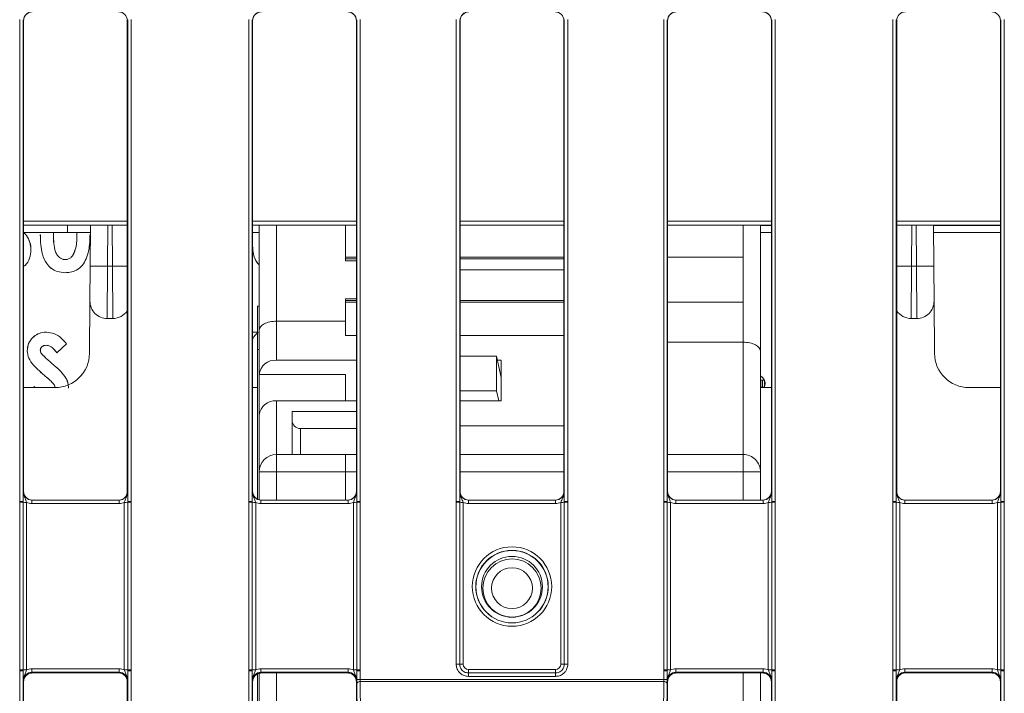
# Model space of a CAD drawing. Header units: millimetres. Extents: x 0 to 2100, y 0 to 1485.
# Tile 22 of 123: x 399 to 471, y 459 to 507. Entities that reach past the tile are written whole.
import ezdxf

# ---------------------------------------------------------------- set-up
doc = ezdxf.new("R2010")
doc.units = ezdxf.units.MM
doc.header["$LTSCALE"] = 5

msp = doc.modelspace()

# ---------------------------------------------------------------- linework, layer by layer
at = {"color": 7, "linetype": 'Continuous', "lineweight": 15}
for p, q in [((399.396, 472.569), (399.396, 507.42)), ((399.646, 507.418), (399.646, 472.567)), ((399.676, 507.357), (399.646, 507.418)), ((399.676, 507.357), (399.676, 473.291)), ((407.207, 507.418), (407.176, 507.357)), ((407.176, 507.357), (407.176, 473.291)), ((407.207, 472.567), (407.207, 507.418)), ((407.457, 507.42), (407.457, 472.569)), ((415.958, 472.569), (415.958, 507.42)), ((416.208, 507.418), (416.208, 472.567)), ((416.239, 507.357), (416.208, 507.418)), ((416.239, 507.357), (416.239, 473.291)), ((423.769, 507.418), (423.739, 507.357)), ((423.739, 473.291), (423.739, 507.357)), ((423.769, 472.567), (423.769, 507.418)), ((424.019, 507.42), (424.019, 472.569)), ((430.958, 472.569), (430.958, 507.42)), ((431.208, 507.418), (431.208, 472.567)), ((431.239, 507.357), (431.208, 507.418)), ((431.239, 507.357), (431.239, 473.291)), ((438.769, 507.418), (438.739, 507.357)), ((438.739, 473.291), (438.739, 507.357)), ((438.769, 472.567), (438.769, 507.418)), ((439.019, 507.42), (439.019, 472.569)), ((445.958, 472.569), (445.958, 507.42)), ((446.208, 507.418), (446.208, 472.567)), ((446.239, 507.357), (446.208, 507.418)), ((446.239, 507.357), (446.239, 473.291)), ((453.769, 507.418), (453.739, 507.357)), ((453.739, 473.291), (453.739, 507.357)), ((453.769, 472.567), (453.769, 507.418)), ((454.019, 507.42), (454.019, 472.569)), ((462.521, 472.569), (462.521, 507.42)), ((462.771, 507.418), (462.771, 472.567)), ((462.801, 507.357), (462.771, 507.418)), ((462.801, 473.291), (462.801, 507.357)), ((470.332, 507.418), (470.301, 507.357)), ((470.301, 473.291), (470.301, 507.357)), ((470.332, 472.567), (470.332, 507.418)), ((470.582, 507.42), (470.582, 472.569)), ((407.176, 492.554), (399.676, 492.554)), ((399.676, 492.023), (404.096, 492.023)), ((402.859, 492.023), (399.676, 492.023)), ((401.849, 492.023), (401.835, 491.835)), ((401.851, 492.023), (401.837, 491.835)), ((402.859, 492.554), (402.859, 492.023)), ((404.52, 492.023), (402.859, 492.023)), ((403.533, 491.896), (403.528, 492.023)), ((403.535, 491.896), (403.53, 492.023)), ((403.535, 491.896), (403.533, 491.896)), ((404.096, 492.023), (404.52, 492.023)), ((404.48, 491.896), (404.483, 491.896)), ((404.499, 489.586), (404.524, 492.554)), ((423.739, 492.554), (416.239, 492.554)), ((416.709, 492.023), (416.239, 492.023)), ((416.239, 492.023), (416.268, 492.023)), ((416.268, 492.023), (416.709, 492.023)), ((416.709, 492.554), (416.709, 484.959)), ((422.959, 490.235), (422.959, 492.554)), ((422.959, 492.554), (422.959, 489.985)), ((438.739, 492.554), (431.239, 492.554)), ((453.739, 492.554), (446.239, 492.554)), ((452.959, 483.434), (452.959, 492.554)), ((452.959, 492.523), (453.739, 492.523)), ((453.739, 492.523), (452.959, 492.523)), ((452.959, 492.023), (453.739, 492.023)), ((470.301, 492.554), (462.801, 492.554)), ((465.453, 492.554), (465.479, 489.586)), ((465.457, 492.023), (470.301, 492.023)), ((400.889, 491.846), (400.887, 491.846)), ((401.835, 491.835), (401.837, 491.835)), ((400.206, 490.763), (400.209, 490.763)), ((402.692, 490.064), (402.692, 490.066)), ((403.274, 490.428), (403.272, 490.43)), ((423.739, 490.235), (422.959, 490.235)), ((422.959, 490.11), (423.739, 490.11)), ((423.739, 489.985), (422.959, 489.985)), ((438.739, 490.235), (431.239, 490.235)), ((431.239, 490.11), (438.739, 490.11)), ((446.239, 490.235), (451.709, 490.235)), ((451.709, 490.235), (451.709, 486.985)), ((402.696, 489.118), (402.696, 489.116)), ((404.477, 487.064), (404.499, 489.586)), ((405.749, 489.586), (405.727, 485.803)), ((406.104, 489.586), (405.749, 489.586)), ((406.126, 485.803), (406.104, 489.586)), ((438.739, 489.322), (431.239, 489.322)), ((463.874, 489.586), (463.852, 485.803)), ((464.229, 489.586), (463.874, 489.586)), ((464.251, 485.803), (464.229, 489.586)), ((465.479, 489.586), (465.501, 487.064)), ((404.477, 487.064), (404.444, 483.282)), ((422.959, 487.235), (423.739, 487.235)), ((422.959, 487.235), (422.959, 485.61)), ((423.739, 487.11), (422.959, 487.11)), ((422.959, 486.985), (423.739, 486.985)), ((422.959, 485.61), (422.959, 486.985)), ((438.739, 487.11), (431.239, 487.11)), ((431.239, 486.985), (438.739, 486.985)), ((451.709, 486.985), (446.239, 486.985)), ((451.709, 486.985), (451.709, 484.085)), ((465.501, 487.064), (465.534, 483.282)), ((416.709, 486.697), (416.584, 486.697)), ((416.584, 486.697), (416.584, 483.572)), ((406.126, 485.803), (405.727, 485.803)), ((417.959, 482.779), (417.959, 485.61)), ((417.959, 485.61), (422.959, 485.61)), ((422.959, 485.61), (422.959, 484.571)), ((464.251, 485.803), (463.852, 485.803)), ((401.326, 484.811), (401.326, 484.813)), ((416.239, 484.813), (416.584, 484.813)), ((416.239, 484.811), (416.584, 484.811)), ((416.709, 484.959), (416.709, 481.755)), ((422.959, 484.571), (423.739, 484.571)), ((431.239, 484.571), (438.739, 484.571)), ((451.709, 484.085), (446.239, 484.085)), ((451.709, 484.085), (451.709, 475.96)), ((399.939, 483.471), (399.937, 483.471)), ((400.885, 483.517), (400.887, 483.517)), ((401.315, 483.866), (401.315, 483.863)), ((402.787, 483.971), (402.076, 483.321)), ((402.783, 483.971), (402.077, 483.324)), ((416.584, 483.572), (416.709, 483.572)), ((416.584, 472.732), (416.584, 483.572)), ((452.959, 474.71), (452.959, 483.434)), ((400.973, 483.262), (400.975, 483.263)), ((423.739, 482.779), (417.959, 482.779)), ((431.239, 483.077), (433.879, 483.077)), ((433.879, 480.567), (433.879, 483.077)), ((433.879, 483.077), (434.209, 481.541)), ((434.209, 482.779), (433.943, 482.779)), ((434.209, 479.839), (434.209, 482.779)), ((401.692, 482.579), (401.694, 482.581)), ((402.374, 481.969), (402.375, 481.97)), ((401.272, 481.616), (401.271, 481.614)), ((403.874, 481.758), (403.872, 481.76)), ((403.872, 481.76), (403.911, 481.76)), ((403.872, 481.712), (403.872, 481.76)), ((403.874, 481.758), (403.909, 481.758)), ((403.874, 481.715), (403.874, 481.758)), ((416.709, 481.755), (422.959, 481.755)), ((416.709, 481.755), (416.709, 478.815)), ((422.959, 479.839), (422.959, 481.755)), ((452.959, 481.591), (453.045, 481.591)), ((452.959, 481.341), (453.068, 481.341)), ((453.068, 481.341), (453.068, 480.841)), ((453.107, 481.341), (453.068, 481.341)), ((453.107, 481.341), (453.243, 481.341)), ((453.107, 480.841), (453.107, 481.341)), ((453.232, 481.363), (453.232, 480.819)), ((453.233, 480.841), (453.233, 481.341)), ((401.944, 480.803), (399.676, 480.803)), ((400.376, 480.803), (400.501, 480.878)), ((400.38, 480.803), (400.5, 480.875)), ((416.584, 480.803), (416.239, 480.803)), ((433.879, 480.567), (431.239, 480.567)), ((434.035, 479.839), (433.879, 480.567)), ((453.068, 480.841), (452.959, 480.841)), ((453.739, 480.803), (452.959, 480.803)), ((453.107, 480.841), (453.068, 480.841)), ((453.243, 480.841), (453.107, 480.841)), ((470.301, 480.803), (468.033, 480.803)), ((417.959, 475.96), (417.959, 479.839)), ((417.959, 479.839), (423.739, 479.839)), ((431.239, 479.839), (434.209, 479.839)), ((419.084, 478.46), (419.084, 479.085)), ((423.739, 479.085), (419.084, 479.085)), ((416.709, 478.815), (416.709, 474.71)), ((419.084, 475.96), (419.084, 478.46)), ((423.739, 477.835), (419.709, 477.835)), ((419.709, 475.96), (419.709, 477.835)), ((438.739, 478.047), (431.239, 478.047)), ((417.959, 474.71), (417.959, 475.96)), ((422.959, 475.96), (417.959, 475.96)), ((423.739, 475.96), (422.959, 475.96)), ((422.959, 474.71), (422.959, 475.96)), ((438.739, 475.96), (431.239, 475.96)), ((451.709, 475.96), (446.239, 475.96)), ((451.709, 474.71), (451.709, 475.96)), ((416.709, 474.71), (416.709, 472.685)), ((417.959, 474.71), (416.709, 474.71)), ((417.959, 474.71), (422.959, 474.71)), ((422.959, 472.666), (422.959, 474.71)), ((452.959, 474.71), (451.709, 474.71)), ((452.959, 472.666), (452.959, 474.71)), ((399.65, 473.291), (399.676, 473.291)), ((407.176, 473.291), (407.202, 473.291)), ((416.212, 473.291), (416.239, 473.291)), ((423.739, 473.291), (423.765, 473.291)), ((431.212, 473.291), (431.239, 473.291)), ((438.739, 473.291), (438.765, 473.291)), ((446.212, 473.291), (446.239, 473.291)), ((453.739, 473.291), (453.765, 473.291)), ((462.775, 473.291), (462.801, 473.291)), ((470.301, 473.291), (470.327, 473.291)), ((399.396, 472.509), (399.396, 472.569)), ((399.396, 460.388), (399.396, 472.509)), ((399.646, 472.567), (399.646, 472.507)), ((399.646, 472.507), (399.646, 460.386)), ((399.896, 472.505), (399.896, 460.384)), ((400.275, 472.666), (400.275, 472.418)), ((400.275, 472.666), (406.577, 472.666)), ((406.577, 472.418), (400.275, 472.418)), ((406.577, 472.666), (406.577, 472.418)), ((406.957, 460.384), (406.957, 472.505)), ((407.207, 472.507), (407.207, 472.567)), ((407.207, 460.386), (407.207, 472.507)), ((407.457, 472.569), (407.457, 472.509)), ((407.457, 472.509), (407.457, 460.388)), ((415.958, 472.509), (415.958, 472.569)), ((415.958, 460.388), (415.958, 472.509)), ((416.208, 472.567), (416.208, 472.507)), ((416.208, 472.507), (416.208, 460.386)), ((416.458, 472.505), (416.458, 460.384)), ((416.837, 472.418), (416.837, 472.666)), ((416.837, 472.666), (423.14, 472.666)), ((423.14, 472.418), (416.837, 472.418)), ((423.14, 472.418), (423.14, 472.666)), ((423.519, 460.384), (423.519, 472.505)), ((423.769, 472.507), (423.769, 472.567)), ((423.769, 460.386), (423.769, 472.507)), ((424.019, 472.569), (424.019, 472.509)), ((424.019, 472.509), (424.019, 460.388)), ((430.958, 472.509), (430.958, 472.569)), ((430.958, 460.793), (430.958, 472.509)), ((431.208, 472.567), (431.208, 472.507)), ((431.208, 472.507), (431.208, 460.791)), ((431.458, 472.505), (431.458, 460.789)), ((431.837, 472.418), (431.837, 472.666)), ((431.837, 472.666), (438.14, 472.666)), ((438.14, 472.418), (431.837, 472.418)), ((438.14, 472.418), (438.14, 472.666)), ((438.519, 460.789), (438.519, 472.505)), ((438.769, 472.507), (438.769, 472.567)), ((438.769, 460.791), (438.769, 472.507)), ((439.019, 472.569), (439.019, 472.509)), ((439.019, 472.509), (439.019, 460.793)), ((445.958, 472.509), (445.958, 472.569)), ((445.958, 460.388), (445.958, 472.509)), ((446.208, 472.567), (446.208, 472.507)), ((446.208, 472.507), (446.208, 460.386)), ((446.458, 472.505), (446.458, 460.384)), ((446.837, 472.418), (446.837, 472.666)), ((446.837, 472.666), (453.14, 472.666)), ((453.14, 472.418), (446.837, 472.418)), ((453.14, 472.418), (453.14, 472.666)), ((453.519, 460.384), (453.519, 472.505)), ((453.769, 472.507), (453.769, 472.567)), ((453.769, 460.386), (453.769, 472.507)), ((454.019, 472.569), (454.019, 472.509)), ((454.019, 472.509), (454.019, 460.388)), ((462.521, 472.509), (462.521, 472.569)), ((462.521, 460.388), (462.521, 472.509)), ((462.771, 472.567), (462.771, 472.507)), ((462.771, 472.507), (462.771, 460.386)), ((463.021, 472.505), (463.021, 460.384)), ((463.4, 472.666), (463.4, 472.418)), ((463.4, 472.666), (469.702, 472.666)), ((469.702, 472.418), (463.4, 472.418)), ((469.702, 472.666), (469.702, 472.418)), ((470.082, 460.384), (470.082, 472.505)), ((470.332, 472.507), (470.332, 472.567)), ((470.332, 460.386), (470.332, 472.507)), ((470.582, 472.569), (470.582, 472.509)), ((470.582, 472.509), (470.582, 460.388)), ((399.396, 460.329), (399.396, 460.388)), ((399.396, 453.507), (399.396, 460.329)), ((399.646, 460.386), (399.646, 460.326)), ((399.646, 460.326), (399.646, 453.504)), ((400.275, 460.471), (400.275, 460.219)), ((400.275, 460.471), (406.577, 460.471)), ((406.577, 460.219), (400.275, 460.219)), ((400.275, 460.219), (400.301, 460.166)), ((400.301, 460.166), (406.551, 460.166)), ((406.551, 460.166), (406.577, 460.219)), ((406.577, 460.471), (406.577, 460.219)), ((407.207, 460.326), (407.207, 460.386)), ((407.207, 453.504), (407.207, 460.326)), ((407.457, 460.388), (407.457, 460.329)), ((407.457, 460.329), (407.457, 453.507)), ((415.958, 460.329), (415.958, 460.388)), ((415.958, 454.231), (415.958, 460.329)), ((416.208, 460.386), (416.208, 460.326)), ((416.208, 460.326), (416.208, 454.229)), ((416.584, 453.67), (416.584, 460.099)), ((416.709, 460.146), (416.709, 453.623)), ((416.837, 460.219), (416.837, 460.471)), ((416.837, 460.471), (423.14, 460.471)), ((423.14, 460.219), (416.837, 460.219)), ((416.837, 460.219), (416.864, 460.166)), ((416.864, 460.166), (423.113, 460.166)), ((423.114, 460.166), (423.14, 460.219)), ((423.14, 460.219), (423.14, 460.471)), ((423.769, 460.326), (423.769, 460.386)), ((423.769, 459.684), (423.769, 460.326)), ((424.019, 460.388), (424.019, 460.329)), ((424.019, 460.329), (424.019, 459.686)), ((431.833, 460.166), (431.833, 460.414)), ((431.833, 460.414), (438.144, 460.414)), ((431.833, 460.166), (431.833, 459.918)), ((431.833, 460.166), (438.144, 460.166)), ((438.144, 459.918), (431.833, 459.918)), ((438.144, 460.166), (438.144, 460.414)), ((438.144, 460.166), (438.144, 459.918)), ((445.958, 460.329), (445.958, 460.388)), ((445.958, 459.686), (445.958, 460.329)), ((446.208, 460.386), (446.208, 460.326)), ((446.208, 460.326), (446.208, 459.684)), ((446.837, 460.219), (446.837, 460.471)), ((446.837, 460.471), (453.14, 460.471)), ((453.14, 460.219), (446.837, 460.219)), ((446.837, 460.219), (446.864, 460.166)), ((446.864, 460.166), (453.114, 460.166)), ((452.959, 460.166), (452.959, 453.604)), ((453.114, 460.166), (453.14, 460.219)), ((453.14, 460.219), (453.14, 460.471)), ((453.769, 460.326), (453.769, 460.386)), ((453.769, 454.229), (453.769, 460.326)), ((454.019, 460.388), (454.019, 460.329)), ((454.019, 460.329), (454.019, 454.231)), ((462.521, 460.329), (462.521, 460.388)), ((462.521, 453.507), (462.521, 460.329)), ((462.771, 460.386), (462.771, 460.326)), ((462.771, 460.326), (462.771, 453.504)), ((463.4, 460.471), (463.4, 460.219)), ((463.4, 460.471), (469.702, 460.471)), ((469.702, 460.219), (463.4, 460.219)), ((463.4, 460.219), (463.426, 460.166)), ((463.426, 460.166), (469.676, 460.166)), ((469.676, 460.166), (469.702, 460.219)), ((469.702, 460.471), (469.702, 460.219)), ((470.332, 460.326), (470.332, 460.386)), ((470.332, 453.504), (470.332, 460.326)), ((470.582, 460.388), (470.582, 460.329)), ((470.582, 460.329), (470.582, 453.507)), ((399.676, 459.541), (399.65, 459.594)), ((399.676, 459.541), (399.676, 454.229)), ((407.202, 459.594), (407.176, 459.541)), ((407.176, 459.541), (407.176, 454.229)), ((416.239, 459.541), (416.212, 459.594)), ((416.239, 459.541), (416.239, 454.229)), ((423.765, 459.594), (423.739, 459.541)), ((423.739, 454.229), (423.739, 459.541)), ((423.828, 449.931), (423.77, 459.398)), ((424.019, 459.686), (445.958, 459.686)), ((424.02, 459.543), (424.078, 450.076)), ((445.957, 459.543), (424.02, 459.543)), ((445.899, 450.076), (445.957, 459.543)), ((446.207, 459.398), (446.149, 449.931)), ((446.239, 459.541), (446.212, 459.594)), ((446.239, 459.541), (446.239, 454.229)), ((453.765, 459.594), (453.739, 459.541)), ((453.739, 454.229), (453.739, 459.541)), ((462.801, 459.541), (462.775, 459.594)), ((462.801, 454.229), (462.801, 459.541)), ((470.327, 459.594), (470.301, 459.541)), ((470.301, 454.229), (470.301, 459.541))]:
    msp.add_line(p, q, dxfattribs=at)
at = {"color": 8, "linetype": 'Continuous', "lineweight": 15}
for p, q in [((399.676, 492.852), (407.176, 492.852)), ((416.239, 492.852), (423.739, 492.852)), ((431.239, 492.852), (438.739, 492.852)), ((446.239, 492.852), (453.739, 492.852)), ((462.801, 492.852), (470.301, 492.852)), ((405.774, 492.554), (405.749, 489.586)), ((406.104, 489.586), (406.078, 492.554)), ((417.959, 485.61), (417.959, 492.554)), ((451.709, 492.554), (451.709, 490.235)), ((463.899, 492.554), (463.874, 489.586)), ((464.229, 489.586), (464.203, 492.554)), ((417.959, 472.666), (417.959, 474.71)), ((422.959, 474.71), (423.739, 474.71)), ((431.239, 474.71), (438.739, 474.71)), ((446.239, 474.71), (451.709, 474.71)), ((451.709, 474.71), (451.709, 472.666)), ((417.959, 453.604), (417.959, 460.166)), ((451.709, 460.166), (451.709, 453.604))]:
    msp.add_line(p, q, dxfattribs=at)
at = {"color": 7, "linetype": 'Continuous', "lineweight": 15, "flags": 128}
for points in [[(470.301, 492.523), (469.239, 492.523), (467.189, 492.523), (465.453, 492.523)], [(465.453, 492.523), (467.189, 492.523), (469.239, 492.523), (470.301, 492.523)], [(402.783, 483.971), (402.785, 483.971), (402.787, 483.971)], [(402.077, 483.324), (402.076, 483.322), (402.076, 483.321)], [(400.5, 480.875), (400.501, 480.877), (400.501, 480.878)], [(453.295, 481.091), (453.247, 480.852), (453.225, 480.803)], [(423.77, 459.398), (423.775, 459.426), (423.789, 459.454), (423.813, 459.479), (423.844, 459.501), (423.881, 459.519), (423.925, 459.532), (423.971, 459.54), (424.02, 459.543)], [(446.207, 459.398), (446.202, 459.426), (446.188, 459.454), (446.165, 459.479), (446.133, 459.501), (446.096, 459.519), (446.053, 459.532), (446.006, 459.54), (445.957, 459.543)]]:
    msp.add_lwpolyline(points, dxfattribs=at)
at = {"color": 7, "linetype": 'Continuous', "lineweight": 15}
for centre, radius in [((434.989, 466.412), 2.873), ((434.989, 466.41), 2.623), ((434.989, 466.401), 2.614), ((434.989, 466.395), 2.199), ((434.989, 466.302), 2.106), ((434.989, 466.296), 1.481)]:
    msp.add_circle(centre, radius, dxfattribs=at)
for centre, radius, start, end in [((405.124, 453.774), 35.818, 89.0002, 90.9998), ((464.854, 453.774), 35.818, 89.0002, 90.9998), ((405.727, 487.053), 1.25, 179.5, 270), ((464.251, 487.053), 1.25, 270, 0.5), ((406.126, 487.053), 1.25, 270, 327.18089), ((463.852, 487.053), 1.25, 212.81911, 270), ((401.944, 483.303), 2.5, 270, 359.5), ((417.856, 481.629), 1.154, 84.88893, 173.75645), ((468.033, 483.303), 2.5, 180.5, 270), ((452.67, 481.091), 0.625, 0, 62.41375), ((417.856, 478.69), 1.154, 84.88893, 173.75645), ((419.709, 478.46), 0.625, 180, 270), ((417.959, 474.71), 1.25, 90, 180), ((451.709, 474.71), 1.25, 359.99999, 90), ((399.457, 465.259), 7.311, 88.52467, 90.48406), ((399.457, 465.101), 7.408, 88.54048, 90.47395), ((399.834, 479.913), 7.408, 268.54048, 270.47395), ((407.018, 479.913), 7.408, 269.52605, 271.45952), ((407.395, 465.259), 7.311, 89.51594, 91.47533), ((407.395, 465.101), 7.408, 89.52605, 91.45952), ((416.02, 465.259), 7.311, 88.52467, 90.48406), ((416.019, 465.101), 7.408, 88.54048, 90.47395), ((416.397, 479.913), 7.408, 268.54048, 270.47395), ((423.58, 479.913), 7.408, 269.52605, 271.45952), ((423.957, 465.259), 7.311, 89.51594, 91.47533), ((423.958, 465.101), 7.408, 89.52605, 91.45952), ((431.02, 465.259), 7.311, 88.52467, 90.48406), ((431.019, 465.101), 7.408, 88.54048, 90.47395), ((431.397, 479.913), 7.408, 268.54048, 270.47395), ((438.58, 479.913), 7.408, 269.52605, 271.45952), ((438.957, 465.259), 7.311, 89.51594, 91.47533), ((438.958, 465.101), 7.408, 89.52605, 91.45952), ((446.02, 465.259), 7.311, 88.52467, 90.48406), ((446.019, 465.101), 7.408, 88.54048, 90.47395), ((446.397, 479.913), 7.408, 268.54048, 270.47395), ((453.58, 479.913), 7.408, 269.52605, 271.45952), ((453.957, 465.259), 7.311, 89.51594, 91.47533), ((453.958, 465.101), 7.408, 89.52605, 91.45952), ((462.582, 465.259), 7.311, 88.52467, 90.48406), ((462.582, 465.101), 7.408, 88.54048, 90.47395), ((462.959, 479.913), 7.408, 268.54048, 270.47395), ((470.143, 479.913), 7.408, 269.52605, 271.45952), ((470.52, 465.259), 7.311, 89.51594, 91.47533), ((470.52, 465.101), 7.408, 89.52605, 91.45952), ((431.019, 453.385), 7.408, 88.54048, 90.47395), ((431.397, 468.197), 7.408, 268.54048, 270.47395), ((438.58, 468.197), 7.408, 269.52605, 271.45952), ((438.958, 453.385), 7.408, 89.52605, 91.45952), ((399.457, 452.98), 7.408, 88.54048, 90.47395), ((399.457, 453.018), 7.311, 88.52467, 90.48406), ((399.834, 467.792), 7.408, 268.54048, 270.47395), ((407.018, 467.792), 7.408, 269.52605, 271.45952), ((407.395, 452.98), 7.408, 89.52605, 91.45952), ((407.395, 453.018), 7.311, 89.51594, 91.47533), ((416.019, 452.98), 7.408, 88.54048, 90.47395), ((416.02, 453.018), 7.311, 88.52467, 90.48406), ((416.397, 467.792), 7.408, 268.54048, 270.47395), ((423.58, 467.792), 7.408, 269.52605, 271.45952), ((423.958, 452.98), 7.408, 89.52605, 91.45952), ((423.957, 453.018), 7.311, 89.51594, 91.47533), ((446.019, 452.98), 7.408, 88.54048, 90.47395), ((446.02, 453.018), 7.311, 88.52467, 90.48406), ((446.397, 467.792), 7.408, 268.54048, 270.47395), ((453.58, 467.792), 7.408, 269.52605, 271.45952), ((453.958, 452.98), 7.408, 89.52605, 91.45952), ((453.957, 453.018), 7.311, 89.51594, 91.47533), ((462.582, 452.98), 7.408, 88.54048, 90.47395), ((462.582, 453.018), 7.311, 88.52467, 90.48406), ((462.959, 467.792), 7.408, 268.54048, 270.47395), ((470.143, 467.792), 7.408, 269.52605, 271.45952), ((470.52, 452.98), 7.408, 89.52605, 91.45952), ((470.52, 453.018), 7.311, 89.51594, 91.47533), ((423.957, 452.376), 7.311, 89.51594, 91.47533), ((446.02, 452.376), 7.311, 88.52467, 90.48406)]:
    msp.add_arc(centre, radius, start, end, dxfattribs=at)
at = {"color": 8, "linetype": 'Continuous', "lineweight": 15}
for centre, start, end in [((406.945, 408.813), 89.83616, 90.5969), ((463.032, 408.813), 89.4031, 90.16384)]:
    msp.add_arc(centre, 80.778, start, end, dxfattribs=at)
at = {"color": 7, "linetype": 'Continuous', "lineweight": 15}
for centre, major_axis, ratio, start_param, end_param in [((400.307, 507.357), (0.63, 0), 0.991312, 1.570796, 3.132866), ((406.551, 507.357), (0.532, 0.329), 0.999915, 5.729657, 7.300377), ((416.869, 507.357), (0.63, 0), 0.991312, 1.570799, 3.132866), ((423.108, 507.357), (0.63, 0), 0.991312, 0.008726, 1.570793), ((431.869, 507.357), (0.63, 0), 0.991312, 1.570796, 3.132866), ((438.114, 507.357), (0.532, 0.329), 0.999915, 5.729657, 7.300377), ((446.869, 507.357), (0.63, 0), 0.991312, 1.570796, 3.132866), ((453.108, 507.357), (0.63, 0), 0.991312, 0.008726, 1.570793), ((463.426, 507.357), (0.532, -0.329), 0.999915, 2.124401, 3.695121), ((469.676, 507.357), (0.532, 0.329), 0.999915, 5.729657, 7.300377), ((417.959, 484.959), (1.25, 0), 0.520567, 1.570796, 3.141593), ((451.709, 483.434), (1.25, 0), 0.520567, 6.283185, 7.853982), ((400.275, 473.291), (0.549, 0.3), 0.999873, 2.641898, 4.212618), ((400.301, 473.291), (0.532, 0.329), 0.999915, 2.588064, 4.158784), ((406.577, 473.291), (0.549, -0.3), 0.999873, 5.21216, 6.78288), ((416.837, 473.291), (0.549, 0.3), 0.999873, 2.641898, 4.212618), ((416.864, 473.291), (0.532, 0.329), 0.999915, 2.588064, 4.158784), ((423.114, 473.291), (0.532, -0.329), 0.999915, 5.265994, 6.836714), ((423.14, 473.291), (0.549, -0.3), 0.999873, 5.21216, 6.78288), ((431.837, 473.291), (0.549, 0.3), 0.999873, 2.641898, 4.212618), ((431.864, 473.291), (0.532, 0.329), 0.999915, 2.588064, 4.158784), ((438.114, 473.291), (0.532, -0.329), 0.999915, 5.265994, 6.836714), ((438.14, 473.291), (0.549, -0.3), 0.999873, 5.21216, 6.78288), ((446.837, 473.291), (0.549, 0.3), 0.999873, 2.641898, 4.212618), ((446.864, 473.291), (0.532, 0.329), 0.999915, 2.588064, 4.158784), ((453.114, 473.291), (0.532, -0.329), 0.999915, 5.265994, 6.836714), ((453.14, 473.291), (0.549, -0.3), 0.999873, 5.21216, 6.78288), ((463.4, 473.291), (0.549, 0.3), 0.999873, 2.641898, 4.212618), ((469.676, 473.291), (0.532, -0.329), 0.999915, 5.265994, 6.836714), ((469.702, 473.291), (0.549, -0.3), 0.999873, 5.21216, 6.78288), ((400.275, 473.293), (0.744, 0.46), 0.999915, 3.710423, 4.158784), ((406.577, 473.293), (0.744, -0.46), 0.999915, 5.265994, 5.714355), ((416.837, 473.293), (0.744, 0.46), 0.999915, 3.710423, 4.158784), ((423.14, 473.293), (0.744, -0.46), 0.999915, 5.265994, 5.714355), ((431.837, 473.293), (0.744, 0.46), 0.999915, 3.710423, 4.158784), ((438.14, 473.293), (0.744, -0.46), 0.999915, 5.265994, 5.714355), ((446.837, 473.293), (0.744, 0.46), 0.999915, 3.710423, 4.158784), ((453.14, 473.293), (0.744, -0.46), 0.999915, 5.265994, 5.714355), ((463.4, 473.293), (0.744, 0.46), 0.999915, 3.710423, 4.158784), ((469.702, 473.293), (0.744, -0.46), 0.999915, 5.265994, 5.714355), ((431.833, 460.789), (0.319, 0.197), 0.999915, 2.588064, 4.158784), ((438.144, 460.789), (0.319, -0.197), 0.999915, 5.265994, 6.836714), ((400.275, 459.593), (0.452, -0.432), 0.999832, 2.3335, 3.90422), ((400.307, 459.541), (0.63, 0), 0.991312, 1.570796, 3.132866), ((400.275, 459.596), (0.744, -0.46), 0.999915, 2.124401, 2.572762), ((406.551, 459.541), (0.532, 0.329), 0.999915, 5.729657, 7.300377), ((406.577, 459.596), (0.744, 0.46), 0.999915, 0.56883, 1.017192), ((406.577, 459.593), (0.452, 0.432), 0.999832, 5.520558, 7.091278), ((416.837, 459.593), (0.452, -0.432), 0.999832, 2.3335, 3.90422), ((416.869, 459.541), (0.63, 0), 0.991312, 1.570799, 3.132866), ((416.837, 459.596), (0.744, -0.46), 0.999915, 2.124401, 2.572762), ((423.108, 459.541), (0.63, 0), 0.991312, 0.008726, 1.570793), ((423.14, 459.596), (0.744, 0.46), 0.999915, 0.56883, 1.017192), ((423.14, 459.593), (0.452, 0.432), 0.999832, 5.520558, 7.091278), ((446.837, 459.593), (0.452, -0.432), 0.999832, 2.3335, 3.90422), ((446.869, 459.541), (0.63, 0), 0.991312, 1.570796, 3.132866), ((446.837, 459.596), (0.744, -0.46), 0.999915, 2.124401, 2.572762), ((453.108, 459.541), (0.63, 0), 0.991312, 0.008726, 1.570793), ((453.14, 459.596), (0.744, 0.46), 0.999915, 0.56883, 1.017192), ((453.14, 459.593), (0.452, 0.432), 0.999832, 5.520558, 7.091278), ((463.4, 459.593), (0.452, -0.432), 0.999832, 2.3335, 3.90422), ((463.426, 459.541), (0.532, -0.329), 0.999915, 2.124401, 3.695121), ((463.4, 459.596), (0.744, -0.46), 0.999915, 2.124401, 2.572762), ((469.671, 459.541), (0.63, 0), 0.991312, 0.008726, 1.570796), ((469.702, 459.596), (0.744, 0.46), 0.999915, 0.56883, 1.017192), ((469.702, 459.593), (0.452, 0.432), 0.999832, 5.520558, 7.091278), ((423.773, 459.689), (0, 0.5), 0.008727, 1.579524, 2.190389), ((424.023, 459.689), (0, 0.25), 0.017453, 1.579526, 2.190391), ((445.954, 459.689), (0, 0.25), 0.017453, 4.092794, 4.70366), ((446.204, 459.689), (0, 0.5), 0.008727, 4.092796, 4.703662)]:
    msp.add_ellipse(centre, major_axis=major_axis, ratio=ratio, start_param=start_param, end_param=end_param, dxfattribs=at)
for points, knots in [([(399.676, 507.362), (399.686, 507.442), (399.705, 507.604), (399.849, 507.809), (400.055, 507.954), (400.219, 507.973), (400.301, 507.982)], [0, 0, 0, 0, 0.245899, 0.497266, 0.748633, 1, 1, 1, 1]), ([(416.239, 507.362), (416.248, 507.442), (416.268, 507.604), (416.411, 507.809), (416.618, 507.954), (416.782, 507.973), (416.864, 507.982)], [0, 0, 0, 0, 0.245899, 0.497266, 0.748633, 1, 1, 1, 1]), ([(423.114, 507.982), (423.195, 507.973), (423.359, 507.954), (423.566, 507.809), (423.709, 507.604), (423.729, 507.442), (423.739, 507.362)], [0, 0, 0, 0, 0.251367, 0.502734, 0.754101, 1, 1, 1, 1]), ([(431.239, 507.362), (431.248, 507.442), (431.268, 507.604), (431.411, 507.809), (431.618, 507.954), (431.782, 507.973), (431.864, 507.982)], [0, 0, 0, 0, 0.245899, 0.497266, 0.748633, 1, 1, 1, 1]), ([(446.239, 507.362), (446.248, 507.442), (446.268, 507.604), (446.411, 507.809), (446.618, 507.954), (446.782, 507.973), (446.864, 507.982)], [0, 0, 0, 0, 0.245899, 0.497266, 0.748633, 1, 1, 1, 1]), ([(453.114, 507.982), (453.195, 507.973), (453.359, 507.954), (453.566, 507.809), (453.709, 507.604), (453.729, 507.442), (453.739, 507.362)], [0, 0, 0, 0, 0.251367, 0.502734, 0.754101, 1, 1, 1, 1]), ([(399.676, 492.013), (399.69, 492.004), (399.851, 491.898), (400.052, 491.557), (400.196, 491.129), (400.206, 490.854), (400.209, 490.763)], [0, 0, 0, 0, 0.036393, 0.411914, 0.806724, 1, 1, 1, 1]), ([(399.676, 492.011), (399.689, 492.002), (399.849, 491.897), (400.049, 491.558), (400.194, 491.13), (400.203, 490.854), (400.206, 490.763)], [0, 0, 0, 0, 0.033936, 0.409407, 0.804991, 1, 1, 1, 1]), ([(404.48, 491.896), (404.477, 491.696), (404.467, 491.093), (404.328, 490.3), (403.94, 489.624), (403.532, 489.276), (403.087, 489.135), (402.813, 489.123), (402.696, 489.118)], [0, 0, 0, 0, 0.160979, 0.486084, 0.63235, 0.780223, 0.905943, 1, 1, 1, 1]), ([(404.483, 491.896), (404.479, 491.696), (404.469, 491.093), (404.33, 490.3), (403.942, 489.623), (403.533, 489.274), (403.087, 489.133), (402.814, 489.121), (402.696, 489.116)], [0, 0, 0, 0, 0.160831, 0.485631, 0.632031, 0.780037, 0.905861, 1, 1, 1, 1]), ([(403.272, 490.43), (403.339, 490.59), (403.47, 490.901), (403.522, 491.404), (403.529, 491.731), (403.533, 491.896)], [0, 0, 0, 0, 0.345954, 0.670869, 1, 1, 1, 1]), ([(403.274, 490.428), (403.341, 490.589), (403.472, 490.901), (403.525, 491.404), (403.531, 491.731), (403.535, 491.896)], [0, 0, 0, 0, 0.34617, 0.670978, 1, 1, 1, 1]), ([(402.696, 489.116), (402.493, 489.13), (402.129, 489.156), (401.657, 489.41), (401.273, 489.832), (400.915, 490.65), (400.898, 491.371), (400.887, 491.846)], [0, 0, 0, 0, 0.163368, 0.292767, 0.421981, 0.619639, 1, 1, 1, 1]), ([(402.696, 489.118), (402.493, 489.133), (402.129, 489.158), (401.657, 489.412), (401.274, 489.834), (400.917, 490.651), (400.9, 491.372), (400.889, 491.846)], [0, 0, 0, 0, 0.163522, 0.292853, 0.421996, 0.619727, 1, 1, 1, 1]), ([(401.835, 491.835), (401.839, 491.635), (401.849, 491.231), (401.926, 490.724), (402.113, 490.359), (402.31, 490.164), (402.519, 490.075), (402.641, 490.067), (402.692, 490.064)], [0, 0, 0, 0, 0.2752452, 0.5571085, 0.6948868, 0.8333948, 0.9293946, 1, 1, 1, 1]), ([(401.837, 491.835), (401.841, 491.635), (401.851, 491.231), (401.928, 490.725), (402.115, 490.36), (402.311, 490.166), (402.52, 490.077), (402.641, 490.069), (402.692, 490.066)], [0, 0, 0, 0, 0.2756739, 0.5577798, 0.6952536, 0.833452, 0.9292768, 1, 1, 1, 1]), ([(400.206, 490.763), (400.186, 490.562), (400.145, 490.157), (399.909, 489.741), (399.711, 489.59), (399.676, 489.564)], [0, 0, 0, 0, 0.44907, 0.901947, 1, 1, 1, 1]), ([(400.209, 490.763), (400.188, 490.562), (400.147, 490.157), (399.911, 489.74), (399.712, 489.588), (399.676, 489.561)], [0, 0, 0, 0, 0.447864, 0.899519, 1, 1, 1, 1]), ([(416.709, 489.679), (416.676, 489.713), (416.473, 489.922), (416.275, 490.408), (416.25, 490.858), (416.239, 491.065)], [0, 0, 0, 0, 0.094038, 0.583716, 1, 1, 1, 1]), ([(416.709, 489.676), (416.676, 489.71), (416.472, 489.919), (416.275, 490.4), (416.25, 490.845), (416.239, 491.046)], [0, 0, 0, 0, 0.096321, 0.591287, 1, 1, 1, 1]), ([(402.692, 490.066), (402.775, 490.075), (402.934, 490.091), (403.139, 490.232), (403.227, 490.362), (403.272, 490.43)], [0, 0, 0, 0, 0.345271, 0.66111, 1, 1, 1, 1]), ([(402.692, 490.064), (402.776, 490.072), (402.935, 490.089), (403.14, 490.231), (403.228, 490.361), (403.274, 490.428)], [0, 0, 0, 0, 0.34572, 0.661637, 1, 1, 1, 1]), ([(399.937, 483.471), (399.956, 483.649), (399.994, 484.006), (400.308, 484.426), (400.705, 484.711), (401.063, 484.805), (401.272, 484.812), (401.326, 484.813)], [0, 0, 0, 0, 0.246655, 0.495105, 0.706699, 0.924402, 1, 1, 1, 1]), ([(399.939, 483.471), (399.958, 483.649), (399.996, 484.005), (400.31, 484.424), (400.706, 484.709), (401.063, 484.803), (401.272, 484.809), (401.326, 484.811)], [0, 0, 0, 0, 0.246604, 0.495004, 0.706583, 0.924311, 1, 1, 1, 1]), ([(401.326, 484.813), (401.53, 484.79), (401.941, 484.742), (402.424, 484.384), (402.672, 484.101), (402.787, 483.971)], [0, 0, 0, 0, 0.3492702, 0.7001357, 1, 1, 1, 1]), ([(401.326, 484.811), (401.53, 484.787), (401.941, 484.74), (402.422, 484.382), (402.67, 484.1), (402.783, 483.971)], [0, 0, 0, 0, 0.350089, 0.701768, 1, 1, 1, 1]), ([(416.626, 484.813), (416.485, 484.667), (416.334, 484.51), (416.244, 484.315), (416.239, 484.303)], [0, 0, 0, 0, 0.93542, 1, 1, 1, 1]), ([(416.621, 484.811), (416.48, 484.664), (416.331, 484.51), (416.243, 484.319), (416.239, 484.309)], [0, 0, 0, 0, 0.950639, 1, 1, 1, 1]), ([(401.271, 481.614), (401.118, 481.744), (400.814, 482.005), (400.384, 482.422), (400.017, 482.901), (399.963, 483.288), (399.937, 483.471)], [0, 0, 0, 0, 0.2548998, 0.5100022, 0.7673766, 1, 1, 1, 1]), ([(401.272, 481.616), (401.12, 481.746), (400.815, 482.006), (400.385, 482.424), (400.019, 482.902), (399.965, 483.288), (399.939, 483.471)], [0, 0, 0, 0, 0.255102, 0.510406, 0.767993, 1, 1, 1, 1]), ([(401.315, 483.866), (401.257, 483.862), (401.15, 483.854), (401.013, 483.775), (400.928, 483.681), (400.889, 483.588), (400.886, 483.538), (400.885, 483.517)], [0, 0, 0, 0, 0.284813, 0.518989, 0.753281, 0.896177, 1, 1, 1, 1]), ([(400.885, 483.517), (400.886, 483.494), (400.889, 483.428), (400.921, 483.34), (400.959, 483.283), (400.973, 483.262)], [0, 0, 0, 0, 0.2527683, 0.7197814, 1, 1, 1, 1]), ([(401.315, 483.863), (401.257, 483.859), (401.15, 483.852), (401.015, 483.773), (400.93, 483.68), (400.892, 483.588), (400.888, 483.538), (400.887, 483.517)], [0, 0, 0, 0, 0.285258, 0.519478, 0.753811, 0.896323, 1, 1, 1, 1]), ([(400.887, 483.517), (400.888, 483.494), (400.891, 483.428), (400.923, 483.341), (400.961, 483.284), (400.975, 483.263)], [0, 0, 0, 0, 0.2540817, 0.7228361, 1, 1, 1, 1]), ([(402.077, 483.324), (402.017, 483.404), (401.879, 483.59), (401.627, 483.817), (401.405, 483.852), (401.315, 483.866)], [0, 0, 0, 0, 0.310843, 0.722905, 1, 1, 1, 1]), ([(402.076, 483.321), (402.017, 483.401), (401.879, 483.587), (401.627, 483.815), (401.404, 483.849), (401.315, 483.863)], [0, 0, 0, 0, 0.310703, 0.723645, 1, 1, 1, 1]), ([(400.973, 483.262), (401.041, 483.188), (401.176, 483.04), (401.421, 482.818), (401.594, 482.665), (401.692, 482.579)], [0, 0, 0, 0, 0.303426, 0.605772, 1, 1, 1, 1]), ([(400.975, 483.263), (401.043, 483.189), (401.178, 483.041), (401.423, 482.819), (401.596, 482.667), (401.694, 482.581)], [0, 0, 0, 0, 0.303576, 0.60607, 1, 1, 1, 1]), ([(401.692, 482.579), (401.768, 482.514), (401.921, 482.381), (402.151, 482.181), (402.3, 482.04), (402.374, 481.969)], [0, 0, 0, 0, 0.32787, 0.663815, 1, 1, 1, 1]), ([(401.694, 482.581), (401.769, 482.515), (401.922, 482.383), (402.153, 482.183), (402.301, 482.041), (402.375, 481.97)], [0, 0, 0, 0, 0.3278, 0.663779, 1, 1, 1, 1]), ([(402.374, 481.969), (402.507, 481.817), (402.748, 481.543), (402.906, 481.102), (402.916, 480.849), (402.92, 480.757)], [0, 0, 0, 0, 0.442171, 0.797248, 1, 1, 1, 1]), ([(402.375, 481.97), (402.509, 481.818), (402.749, 481.544), (402.908, 481.103), (402.918, 480.849), (402.922, 480.757)], [0, 0, 0, 0, 0.441629, 0.796813, 1, 1, 1, 1]), ([(401.95, 480.805), (401.945, 480.841), (401.925, 480.965), (401.769, 481.162), (401.54, 481.385), (401.361, 481.537), (401.271, 481.614)], [0, 0, 0, 0, 0.101414, 0.345932, 0.671749, 1, 1, 1, 1]), ([(401.952, 480.806), (401.947, 480.842), (401.927, 480.966), (401.77, 481.163), (401.541, 481.386), (401.362, 481.539), (401.272, 481.616)], [0, 0, 0, 0, 0.10166, 0.346696, 0.672135, 1, 1, 1, 1]), ([(399.646, 472.567), (399.646, 472.631), (399.646, 472.795), (399.647, 473.019), (399.649, 473.179), (399.65, 473.266), (399.65, 473.29), (399.65, 473.291)], [0, 0, 0, 0, 0.217183, 0.553026, 0.876986, 0.994449, 1, 1, 1, 1]), ([(399.896, 472.505), (399.875, 472.559), (399.826, 472.695), (399.722, 472.903), (399.659, 473.112), (399.65, 473.249), (399.65, 473.289), (399.65, 473.291)], [0, 0, 0, 0, 0.200769, 0.498761, 0.853829, 0.993399, 1, 1, 1, 1]), ([(407.176, 473.291), (407.167, 473.209), (407.148, 473.045), (407.003, 472.839), (406.798, 472.695), (406.636, 472.676), (406.556, 472.666)], [0, 0, 0, 0, 0.251367, 0.502734, 0.754101, 1, 1, 1, 1]), ([(407.202, 473.291), (407.202, 473.289), (407.202, 473.249), (407.193, 473.112), (407.13, 472.903), (407.026, 472.695), (406.977, 472.559), (406.957, 472.505)], [0, 0, 0, 0, 0.006601, 0.146171, 0.501239, 0.799231, 1, 1, 1, 1]), ([(407.202, 473.291), (407.202, 473.29), (407.202, 473.266), (407.203, 473.179), (407.205, 473.019), (407.206, 472.795), (407.206, 472.631), (407.207, 472.567)], [0, 0, 0, 0, 0.005551, 0.123014, 0.446974, 0.782817, 1, 1, 1, 1]), ([(416.208, 472.567), (416.208, 472.631), (416.208, 472.795), (416.21, 473.019), (416.211, 473.179), (416.212, 473.266), (416.212, 473.29), (416.212, 473.291)], [0, 0, 0, 0, 0.217183, 0.553026, 0.876986, 0.994449, 1, 1, 1, 1]), ([(416.212, 473.291), (416.212, 473.289), (416.212, 473.249), (416.222, 473.112), (416.285, 472.903), (416.388, 472.695), (416.438, 472.559), (416.458, 472.505)], [0, 0, 0, 0, 0.006601, 0.146171, 0.501239, 0.799231, 1, 1, 1, 1]), ([(423.519, 472.505), (423.539, 472.559), (423.589, 472.695), (423.692, 472.903), (423.755, 473.112), (423.765, 473.249), (423.765, 473.289), (423.765, 473.291)], [0, 0, 0, 0, 0.200769, 0.498761, 0.853829, 0.993399, 1, 1, 1, 1]), ([(423.765, 473.291), (423.765, 473.29), (423.765, 473.266), (423.766, 473.179), (423.767, 473.019), (423.769, 472.795), (423.769, 472.631), (423.769, 472.567)], [0, 0, 0, 0, 0.005551, 0.123014, 0.446974, 0.782817, 1, 1, 1, 1]), ([(431.208, 472.567), (431.208, 472.631), (431.208, 472.795), (431.21, 473.019), (431.211, 473.179), (431.212, 473.266), (431.212, 473.29), (431.212, 473.291)], [0, 0, 0, 0, 0.2171826, 0.5530263, 0.8769859, 0.9944494, 1, 1, 1, 1]), ([(431.212, 473.291), (431.212, 473.289), (431.212, 473.249), (431.222, 473.112), (431.285, 472.903), (431.388, 472.695), (431.438, 472.559), (431.458, 472.505)], [0, 0, 0, 0, 0.006601, 0.146171, 0.501239, 0.799231, 1, 1, 1, 1]), ([(438.519, 472.505), (438.539, 472.559), (438.589, 472.695), (438.692, 472.903), (438.755, 473.112), (438.765, 473.249), (438.765, 473.289), (438.765, 473.291)], [0, 0, 0, 0, 0.200769, 0.498761, 0.853829, 0.993399, 1, 1, 1, 1]), ([(438.765, 473.291), (438.765, 473.29), (438.765, 473.266), (438.766, 473.179), (438.767, 473.019), (438.769, 472.795), (438.769, 472.631), (438.769, 472.567)], [0, 0, 0, 0, 0.005551, 0.123014, 0.446974, 0.782817, 1, 1, 1, 1]), ([(446.208, 472.567), (446.208, 472.631), (446.208, 472.795), (446.21, 473.019), (446.211, 473.179), (446.212, 473.266), (446.212, 473.29), (446.212, 473.291)], [0, 0, 0, 0, 0.217183, 0.553026, 0.876986, 0.994449, 1, 1, 1, 1]), ([(446.212, 473.291), (446.212, 473.289), (446.212, 473.249), (446.222, 473.112), (446.285, 472.903), (446.388, 472.695), (446.438, 472.559), (446.458, 472.505)], [0, 0, 0, 0, 0.006601, 0.146171, 0.501239, 0.799231, 1, 1, 1, 1]), ([(453.519, 472.505), (453.539, 472.559), (453.589, 472.695), (453.692, 472.903), (453.755, 473.112), (453.765, 473.249), (453.765, 473.289), (453.765, 473.291)], [0, 0, 0, 0, 0.200769, 0.498761, 0.853829, 0.993399, 1, 1, 1, 1]), ([(453.765, 473.291), (453.765, 473.29), (453.765, 473.266), (453.766, 473.179), (453.767, 473.019), (453.769, 472.795), (453.769, 472.631), (453.769, 472.567)], [0, 0, 0, 0, 0.005551, 0.123014, 0.446974, 0.782817, 1, 1, 1, 1]), ([(462.771, 472.567), (462.771, 472.631), (462.771, 472.795), (462.772, 473.019), (462.774, 473.179), (462.775, 473.266), (462.775, 473.29), (462.775, 473.291)], [0, 0, 0, 0, 0.217183, 0.553026, 0.876986, 0.994449, 1, 1, 1, 1]), ([(463.021, 472.505), (463, 472.559), (462.951, 472.695), (462.847, 472.903), (462.784, 473.112), (462.775, 473.249), (462.775, 473.289), (462.775, 473.291)], [0, 0, 0, 0, 0.200769, 0.498761, 0.853829, 0.993399, 1, 1, 1, 1]), ([(463.421, 472.666), (463.341, 472.676), (463.179, 472.695), (462.974, 472.839), (462.829, 473.045), (462.81, 473.209), (462.801, 473.291)], [0, 0, 0, 0, 0.245899, 0.497266, 0.748633, 1, 1, 1, 1]), ([(470.327, 473.291), (470.327, 473.289), (470.327, 473.249), (470.318, 473.112), (470.255, 472.903), (470.151, 472.695), (470.102, 472.559), (470.082, 472.505)], [0, 0, 0, 0, 0.006601, 0.146171, 0.501239, 0.799231, 1, 1, 1, 1]), ([(470.327, 473.291), (470.327, 473.29), (470.327, 473.266), (470.328, 473.179), (470.33, 473.019), (470.331, 472.795), (470.331, 472.631), (470.332, 472.567)], [0, 0, 0, 0, 0.005551, 0.123014, 0.446974, 0.782817, 1, 1, 1, 1]), ([(431.833, 459.918), (431.778, 459.921), (431.624, 459.93), (431.406, 460.015), (431.2, 460.173), (431.045, 460.382), (430.967, 460.603), (430.96, 460.747), (430.958, 460.793)], [0, 0, 0, 0, 0.121117, 0.335616, 0.500056, 0.684519, 0.899008, 1, 1, 1, 1]), ([(431.208, 460.791), (431.21, 460.758), (431.215, 460.655), (431.27, 460.498), (431.381, 460.348), (431.528, 460.235), (431.684, 460.175), (431.793, 460.168), (431.833, 460.166)], [0, 0, 0, 0, 0.100993, 0.315482, 0.499944, 0.664383, 0.878882, 1, 1, 1, 1]), ([(439.019, 460.793), (439.016, 460.738), (439.007, 460.585), (438.922, 460.366), (438.764, 460.16), (438.555, 460.005), (438.334, 459.927), (438.19, 459.921), (438.144, 459.918)], [0, 0, 0, 0, 0.121117, 0.335616, 0.500056, 0.684519, 0.899008, 1, 1, 1, 1]), ([(438.144, 460.166), (438.177, 460.168), (438.28, 460.173), (438.438, 460.228), (438.587, 460.339), (438.7, 460.486), (438.761, 460.642), (438.767, 460.752), (438.769, 460.791)], [0, 0, 0, 0, 0.100993, 0.315482, 0.499944, 0.664383, 0.878882, 1, 1, 1, 1]), ([(399.65, 459.594), (399.65, 459.595), (399.65, 459.619), (399.649, 459.708), (399.647, 459.871), (399.646, 460.097), (399.646, 460.262), (399.646, 460.326)], [0, 0, 0, 0, 0.005551, 0.123014, 0.446974, 0.782817, 1, 1, 1, 1]), ([(399.896, 460.384), (399.875, 460.33), (399.826, 460.194), (399.722, 459.984), (399.659, 459.773), (399.65, 459.636), (399.65, 459.595), (399.65, 459.594)], [0, 0, 0, 0, 0.200769, 0.498761, 0.853829, 0.993399, 1, 1, 1, 1]), ([(399.676, 459.547), (399.686, 459.627), (399.705, 459.788), (399.849, 459.993), (400.055, 460.138), (400.219, 460.157), (400.301, 460.166)], [0, 0, 0, 0, 0.245899, 0.497266, 0.748633, 1, 1, 1, 1]), ([(407.202, 459.594), (407.202, 459.595), (407.202, 459.636), (407.193, 459.773), (407.13, 459.984), (407.026, 460.194), (406.977, 460.33), (406.957, 460.384)], [0, 0, 0, 0, 0.006601, 0.146171, 0.501239, 0.799231, 1, 1, 1, 1]), ([(407.207, 460.326), (407.206, 460.262), (407.206, 460.097), (407.205, 459.871), (407.203, 459.708), (407.202, 459.619), (407.202, 459.595), (407.202, 459.594)], [0, 0, 0, 0, 0.2171826, 0.5530263, 0.8769859, 0.9944494, 1, 1, 1, 1]), ([(416.212, 459.594), (416.212, 459.595), (416.212, 459.619), (416.211, 459.708), (416.21, 459.871), (416.208, 460.097), (416.208, 460.262), (416.208, 460.326)], [0, 0, 0, 0, 0.005551, 0.123014, 0.446974, 0.782817, 1, 1, 1, 1]), ([(416.212, 459.594), (416.212, 459.595), (416.212, 459.636), (416.222, 459.773), (416.285, 459.984), (416.388, 460.194), (416.438, 460.33), (416.458, 460.384)], [0, 0, 0, 0, 0.006601, 0.146171, 0.501239, 0.799231, 1, 1, 1, 1]), ([(416.239, 459.547), (416.248, 459.627), (416.268, 459.788), (416.411, 459.993), (416.618, 460.138), (416.782, 460.157), (416.864, 460.166)], [0, 0, 0, 0, 0.2458986, 0.4972657, 0.7486329, 1, 1, 1, 1]), ([(423.114, 460.166), (423.195, 460.157), (423.359, 460.138), (423.566, 459.993), (423.709, 459.788), (423.729, 459.627), (423.739, 459.547)], [0, 0, 0, 0, 0.2513671, 0.5027343, 0.7541014, 1, 1, 1, 1]), ([(423.519, 460.384), (423.539, 460.33), (423.589, 460.194), (423.692, 459.984), (423.755, 459.773), (423.765, 459.636), (423.765, 459.595), (423.765, 459.594)], [0, 0, 0, 0, 0.2007687, 0.4987608, 0.8538291, 0.9933988, 1, 1, 1, 1]), ([(423.769, 460.326), (423.769, 460.262), (423.769, 460.097), (423.767, 459.871), (423.766, 459.708), (423.765, 459.619), (423.765, 459.595), (423.765, 459.594)], [0, 0, 0, 0, 0.217183, 0.553026, 0.876986, 0.994449, 1, 1, 1, 1]), ([(446.212, 459.594), (446.212, 459.595), (446.212, 459.619), (446.211, 459.708), (446.21, 459.871), (446.208, 460.097), (446.208, 460.262), (446.208, 460.326)], [0, 0, 0, 0, 0.005551, 0.123014, 0.446974, 0.782817, 1, 1, 1, 1]), ([(446.212, 459.594), (446.212, 459.595), (446.212, 459.636), (446.222, 459.773), (446.285, 459.984), (446.388, 460.194), (446.438, 460.33), (446.458, 460.384)], [0, 0, 0, 0, 0.006601, 0.146171, 0.501239, 0.799231, 1, 1, 1, 1]), ([(446.239, 459.547), (446.248, 459.627), (446.268, 459.788), (446.411, 459.993), (446.618, 460.138), (446.782, 460.157), (446.864, 460.166)], [0, 0, 0, 0, 0.245899, 0.497266, 0.748633, 1, 1, 1, 1]), ([(453.114, 460.166), (453.195, 460.157), (453.359, 460.138), (453.566, 459.993), (453.709, 459.788), (453.729, 459.627), (453.739, 459.547)], [0, 0, 0, 0, 0.251367, 0.502734, 0.754101, 1, 1, 1, 1]), ([(453.519, 460.384), (453.539, 460.33), (453.589, 460.194), (453.692, 459.984), (453.755, 459.773), (453.765, 459.636), (453.765, 459.595), (453.765, 459.594)], [0, 0, 0, 0, 0.200769, 0.498761, 0.853829, 0.993399, 1, 1, 1, 1]), ([(453.769, 460.326), (453.769, 460.262), (453.769, 460.097), (453.767, 459.871), (453.766, 459.708), (453.765, 459.619), (453.765, 459.595), (453.765, 459.594)], [0, 0, 0, 0, 0.217183, 0.553026, 0.876986, 0.994449, 1, 1, 1, 1]), ([(462.775, 459.594), (462.775, 459.595), (462.775, 459.619), (462.774, 459.708), (462.772, 459.871), (462.771, 460.097), (462.771, 460.262), (462.771, 460.326)], [0, 0, 0, 0, 0.005551, 0.123014, 0.446974, 0.782817, 1, 1, 1, 1]), ([(463.021, 460.384), (463, 460.33), (462.951, 460.194), (462.847, 459.984), (462.784, 459.773), (462.775, 459.636), (462.775, 459.595), (462.775, 459.594)], [0, 0, 0, 0, 0.200769, 0.498761, 0.853829, 0.993399, 1, 1, 1, 1]), ([(469.676, 460.166), (469.758, 460.157), (469.922, 460.138), (470.128, 459.993), (470.272, 459.788), (470.291, 459.627), (470.301, 459.547)], [0, 0, 0, 0, 0.251367, 0.502734, 0.754101, 1, 1, 1, 1]), ([(470.327, 459.594), (470.327, 459.595), (470.327, 459.636), (470.318, 459.773), (470.255, 459.984), (470.151, 460.194), (470.102, 460.33), (470.082, 460.384)], [0, 0, 0, 0, 0.006601, 0.146171, 0.501239, 0.799231, 1, 1, 1, 1]), ([(470.332, 460.326), (470.331, 460.262), (470.331, 460.097), (470.33, 459.871), (470.328, 459.708), (470.327, 459.619), (470.327, 459.595), (470.327, 459.594)], [0, 0, 0, 0, 0.217183, 0.553026, 0.876986, 0.994449, 1, 1, 1, 1])]:
    msp.add_open_spline(points, degree=3, knots=knots, dxfattribs=at)

doc.saveas('drawing.dxf')
